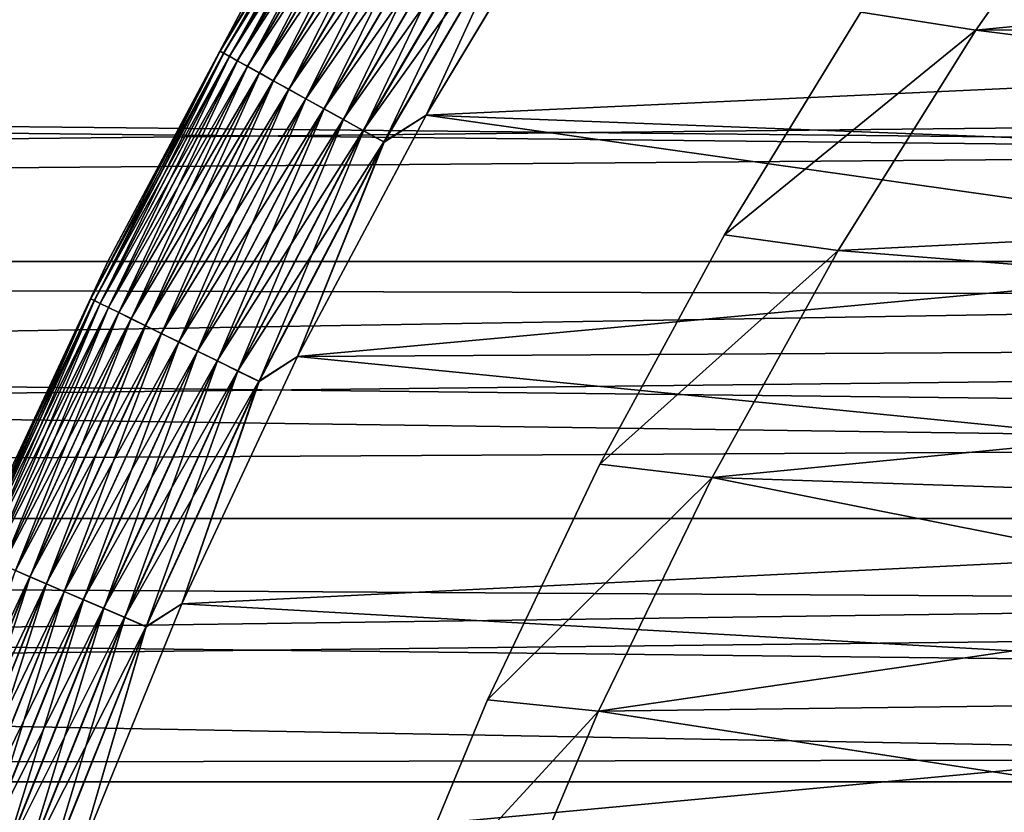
# Model space of a CAD drawing. Header units: metres. Extents: x -46 to 104, y -30 to 30.
# Tile 139 of 256: x -11.84 to -9.52, y 4.51 to 6.38. Entities that reach past the tile are written whole.
import ezdxf

# ---------------------------------------------------------------- set-up
doc = ezdxf.new("R2010")
doc.units = ezdxf.units.M
doc.layers.add('solid_26_000_502_XXX', color=7, linetype='CONTINUOUS')

msp = doc.modelspace()

# ---------------------------------------------------------------- linework, layer by layer
at = {"layer": 'solid_26_000_502_XXX'}
for points in [[(-11.029771, 6.874909, 315.555328), (-11.313707, 6.403127, 315.5), (-11.363823, 6.307436, 315.555328)], [(-11.029771, 6.874909, 315.555328), (-11.363823, 6.307436, 315.555328), (-11.021852, 6.869974, 315.610657)], [(-11.363823, 6.307436, 315.555328), (-11.355665, 6.302908, 315.610657), (-11.021852, 6.869974, 315.610657)], [(-11.029707, 6.874869, 280.444031), (-11.363757, 6.3074, 280.444031), (-11.313707, 6.403127, 280.5)], [(-11.355535, 6.302835, 280.388672), (-11.363757, 6.3074, 280.444031), (-11.029707, 6.874869, 280.444031)], [(-11.021852, 6.869974, 315.610657), (-11.355665, 6.302908, 315.610657), (-11.00872, 6.861788, 315.664612)], [(-11.021726, 6.869895, 280.388672), (-11.355535, 6.302835, 280.388672), (-11.029707, 6.874869, 280.444031)], [(-11.341941, 6.295291, 280.334747), (-11.355535, 6.302835, 280.388672), (-11.021726, 6.869895, 280.388672)], [(-11.008533, 6.86167, 280.334747), (-11.341941, 6.295291, 280.334747), (-11.021726, 6.869895, 280.388672)], [(-11.355665, 6.302908, 315.610657), (-11.342135, 6.295399, 315.664612), (-11.00872, 6.861788, 315.664612)], [(-11.00872, 6.861788, 315.664612), (-11.342135, 6.295399, 315.664612), (-10.99054, 6.850456, 315.716492)], [(-11.342135, 6.295399, 315.664612), (-11.323403, 6.285002, 315.716492), (-10.99054, 6.850456, 315.716492)], [(-11.323149, 6.28486, 280.282898), (-11.341941, 6.295291, 280.334747), (-11.008533, 6.86167, 280.334747)], [(-10.99054, 6.850456, 315.716492), (-11.323403, 6.285002, 315.716492), (-10.96754, 6.83612, 315.765625)], [(-10.990293, 6.850302, 280.282898), (-11.323149, 6.28486, 280.282898), (-11.008533, 6.86167, 280.334747)], [(-11.299394, 6.271675, 280.233795), (-11.323149, 6.28486, 280.282898), (-10.990293, 6.850302, 280.282898)], [(-10.967236, 6.83593, 280.233795), (-11.299394, 6.271675, 280.233795), (-10.990293, 6.850302, 280.282898)], [(-9.854468, 6.399372, 287.700012), (-9.231045, 6.858404, 287.700012), (-9.583174, 6.357104, 287.700012)], [(-9.854468, 6.399372, 286.700012), (-9.583174, 6.357104, 286.700012), (-9.231045, 6.858404, 286.700012)], [(-9.58311, 6.357201, 315.917419), (-9.583174, 6.357104, 287.700012), (-9.231045, 6.858404, 287.700012)], [(-9.231045, 6.858404, 286.700012), (-9.583174, 6.357104, 286.700012), (-9.231184, 6.858224, 280.082581)], [(-9.583174, 6.357104, 286.700012), (-9.58311, 6.357201, 280.082581), (-9.231184, 6.858224, 280.082581)], [(-9.231184, 6.858224, 315.917419), (-9.58311, 6.357201, 315.917419), (-9.231045, 6.858404, 287.700012)], [(-6.363979, 6.363942, 315.917419), (-9.58311, 6.357201, 315.917419), (-9.231184, 6.858224, 315.917419)], [(-5.997139, 6.710761, 280.082581), (-9.231184, 6.858224, 280.082581), (-9.58311, 6.357201, 280.082581)], [(-11.323403, 6.285002, 315.716492), (-11.299706, 6.271849, 315.765625), (-10.96754, 6.83612, 315.765625)], [(-10.96754, 6.83612, 315.765625), (-11.299706, 6.271849, 315.765625), (-10.940009, 6.81896, 315.811432)], [(-11.270976, 6.255902, 280.188049), (-11.299394, 6.271675, 280.233795), (-10.967236, 6.83593, 280.233795)], [(-10.939653, 6.818738, 280.188049), (-11.270976, 6.255902, 280.188049), (-10.967236, 6.83593, 280.233795)], [(-11.299706, 6.271849, 315.765625), (-11.271342, 6.256105, 315.811432), (-10.940009, 6.81896, 315.811432)], [(-10.940009, 6.81896, 315.811432), (-11.271342, 6.256105, 315.811432), (-10.908297, 6.799193, 315.853302)], [(-11.271342, 6.256105, 315.811432), (-11.238669, 6.23797, 315.853302), (-10.908297, 6.799193, 315.853302)], [(-11.238253, 6.237739, 280.14621), (-11.270976, 6.255902, 280.188049), (-10.939653, 6.818738, 280.188049)], [(-10.908297, 6.799193, 315.853302), (-11.238669, 6.23797, 315.853302), (-10.8728, 6.777068, 315.890747)], [(-10.907892, 6.798941, 280.14621), (-11.238253, 6.237739, 280.14621), (-10.939653, 6.818738, 280.188049)], [(-11.201637, 6.217416, 280.108826), (-11.238253, 6.237739, 280.14621), (-10.907892, 6.798941, 280.14621)], [(-10.872354, 6.77679, 280.108826), (-11.201637, 6.217416, 280.108826), (-10.907892, 6.798941, 280.14621)], [(-11.238669, 6.23797, 315.853302), (-11.202098, 6.217671, 315.890747), (-10.8728, 6.777068, 315.890747)], [(-10.8728, 6.777068, 315.890747), (-11.202098, 6.217671, 315.890747), (-10.833967, 6.752863, 315.923248)], [(-11.161591, 6.195188, 280.076385), (-11.201637, 6.217416, 280.108826), (-10.872354, 6.77679, 280.108826)], [(-10.833484, 6.752562, 280.076385), (-11.161591, 6.195188, 280.076385), (-10.872354, 6.77679, 280.108826)], [(-11.202098, 6.217671, 315.890747), (-11.162089, 6.195465, 315.923248), (-10.833967, 6.752863, 315.923248)], [(-10.833967, 6.752863, 315.923248), (-11.162089, 6.195465, 315.923248), (-10.792289, 6.726885, 315.950409)], [(-11.118617, 6.171336, 280.049286), (-11.161591, 6.195188, 280.076385), (-10.833484, 6.752562, 280.076385)], [(-10.791774, 6.726564, 280.049286), (-11.118617, 6.171336, 280.049286), (-10.833484, 6.752562, 280.076385)], [(-11.162089, 6.195465, 315.923248), (-11.119147, 6.17163, 315.950409), (-10.792289, 6.726885, 315.950409)], [(-10.792289, 6.726885, 315.950409), (-11.119147, 6.17163, 315.950409), (-10.748288, 6.699459, 315.971893)], [(-11.073258, 6.14616, 280.027863), (-11.118617, 6.171336, 280.049286), (-10.791774, 6.726564, 280.049286)], [(-10.747748, 6.699123, 280.027863), (-11.073258, 6.14616, 280.027863), (-10.791774, 6.726564, 280.049286)], [(-10.878731, 6.156558, 280), (-10.547359, 6.708443, 280), (-6.363979, 6.363942, 280)], [(-10.654994, 6.641309, 280.003082), (-10.547359, 6.708443, 280), (-10.878731, 6.156558, 280)], [(-6.363979, 6.363942, 316), (-10.547347, 6.708461, 316), (-10.878719, 6.156577, 316)], [(-10.655562, 6.641663, 315.996857), (-10.878719, 6.156577, 316), (-10.547347, 6.708461, 316)], [(-10.547359, 6.708443, 280), (-5.997139, 6.710761, 280), (-6.363979, 6.363942, 280)], [(-6.363979, 6.363942, 316), (-5.997139, 6.710761, 316), (-10.547347, 6.708461, 316)], [(-6.363979, 6.363942, 280.082581), (-5.997139, 6.710761, 280.082581), (-9.58311, 6.357201, 280.082581)], [(-11.119147, 6.17163, 315.950409), (-11.073814, 6.146469, 315.971893), (-10.748288, 6.699459, 315.971893)], [(-10.748288, 6.699459, 315.971893), (-11.073814, 6.146469, 315.971893), (-10.70252, 6.670932, 315.987457)], [(-11.026087, 6.119977, 280.01239), (-11.073258, 6.14616, 280.027863), (-10.747748, 6.699123, 280.027863)], [(-10.701963, 6.670585, 280.01239), (-11.026087, 6.119977, 280.01239), (-10.747748, 6.699123, 280.027863)], [(-11.073814, 6.146469, 315.971893), (-11.026661, 6.120296, 315.987457), (-10.70252, 6.670932, 315.987457)], [(-10.70252, 6.670932, 315.987457), (-11.026661, 6.120296, 315.987457), (-10.655562, 6.641663, 315.996857)], [(-10.977695, 6.093118, 280.003082), (-11.026087, 6.119977, 280.01239), (-10.701963, 6.670585, 280.01239)], [(-10.654994, 6.641309, 280.003082), (-10.977695, 6.093118, 280.003082), (-10.701963, 6.670585, 280.01239)], [(-11.026661, 6.120296, 315.987457), (-10.978281, 6.093443, 315.996857), (-10.655562, 6.641663, 315.996857)], [(-10.655562, 6.641663, 315.996857), (-10.978281, 6.093443, 315.996857), (-10.878719, 6.156577, 316)], [(-10.654994, 6.641309, 280.003082), (-10.878731, 6.156558, 280), (-10.977695, 6.093118, 280.003082)], [(-6.639756, 6.075633, 11.492897), (-6.318249, 6.409347, 11.310184), (-38.5, 6.403125, 11.313708)], [(-6.318251, 6.409345, 600.689819), (-6.639759, 6.075629, 600.50708), (-38.5, 6.403125, 600.686279)], [(-6.639756, 6.075633, 11.492897), (-38.5, 6.403125, 11.313708), (-38.5, 5.812219, 11.628332)], [(16, 5.812219, -11.628332), (-38.5, 5.812219, -11.628332), (-38.5, 6.403125, -11.313708)], [(16, 6.403125, -11.313708), (16, 5.812219, -11.628332), (-38.5, 6.403125, -11.313708)], [(16, 6.403125, 623.313721), (-38.5, 6.403125, 623.313721), (-38.5, 5.812219, 623.628357)], [(16, 5.812219, 623.628357), (16, 6.403125, 623.313721), (-38.5, 5.812219, 623.628357)], [(-6.639759, 6.075629, 600.50708), (-38.5, 5.812219, 600.371643), (-38.5, 6.403125, 600.686279)], [(-11.628331, 5.812222, 280.5), (-11.628331, 5.812222, 315.5), (-11.313707, 6.403127, 315.5)], [(-11.363823, 6.307436, 315.555328), (-11.313707, 6.403127, 315.5), (-11.628331, 5.812222, 315.5)], [(-11.313707, 6.403127, 280.5), (-11.628331, 5.812222, 280.5), (-11.313707, 6.403127, 315.5)], [(-11.363757, 6.3074, 280.444031), (-11.628331, 5.812222, 280.5), (-11.313707, 6.403127, 280.5)], [(-9.854468, 6.399372, 287.700012), (-9.583174, 6.357104, 287.700012), (-10.175817, 5.87497, 287.700012)], [(-9.854468, 6.399372, 286.700012), (-10.175817, 5.87497, 286.700012), (-9.583174, 6.357104, 286.700012)], [(-10.175817, 5.87497, 287.700012), (-10.175817, 5.87497, 286.700012), (-9.854468, 6.399372, 286.700012)], [(-9.854468, 6.399372, 287.700012), (-10.175817, 5.87497, 287.700012), (-9.854468, 6.399372, 286.700012)], [(-10.878731, 6.156558, 280), (-6.363979, 6.363942, 280), (-6.710795, 5.997099, 280)], [(-6.710795, 5.997099, 316), (-6.363979, 6.363942, 316), (-10.878719, 6.156577, 316)], [(-10.175817, 5.87497, 287.700012), (-9.583174, 6.357104, 287.700012), (-9.907928, 5.838065, 287.700012)], [(-10.175817, 5.87497, 286.700012), (-9.907928, 5.838065, 286.700012), (-9.583174, 6.357104, 286.700012)], [(-9.907872, 5.838157, 315.917419), (-9.907928, 5.838065, 287.700012), (-9.583174, 6.357104, 287.700012)], [(-9.583174, 6.357104, 286.700012), (-9.907928, 5.838065, 286.700012), (-9.907872, 5.838157, 280.082581)], [(-9.58311, 6.357201, 315.917419), (-9.907872, 5.838157, 315.917419), (-9.583174, 6.357104, 287.700012)], [(-6.710795, 5.997099, 315.917419), (-9.907872, 5.838157, 315.917419), (-9.58311, 6.357201, 315.917419)], [(-9.583174, 6.357104, 286.700012), (-9.907872, 5.838157, 280.082581), (-9.58311, 6.357201, 280.082581)], [(-6.710795, 5.997099, 280.082581), (-9.58311, 6.357201, 280.082581), (-9.907872, 5.838157, 280.082581)], [(-6.363979, 6.363942, 315.917419), (-6.710795, 5.997099, 315.917419), (-9.58311, 6.357201, 315.917419)], [(-6.710795, 5.997099, 280.082581), (-6.363979, 6.363942, 280.082581), (-9.58311, 6.357201, 280.082581)], [(-11.363823, 6.307436, 315.555328), (-11.628331, 5.812222, 315.5), (-11.668704, 5.723773, 315.555328)], [(-11.363823, 6.307436, 315.555328), (-11.668704, 5.723773, 315.555328), (-11.355665, 6.302908, 315.610657)], [(-11.668704, 5.723773, 315.555328), (-11.660327, 5.719664, 315.610657), (-11.355665, 6.302908, 315.610657)], [(-11.363757, 6.3074, 280.444031), (-11.668636, 5.72374, 280.444031), (-11.628331, 5.812222, 280.5)], [(-11.660192, 5.719598, 280.388672), (-11.668636, 5.72374, 280.444031), (-11.363757, 6.3074, 280.444031)], [(-11.355665, 6.302908, 315.610657), (-11.660327, 5.719664, 315.610657), (-11.342135, 6.295399, 315.664612)], [(-11.660327, 5.719664, 315.610657), (-11.646434, 5.712849, 315.664612), (-11.342135, 6.295399, 315.664612)], [(-11.355535, 6.302835, 280.388672), (-11.660192, 5.719598, 280.388672), (-11.363757, 6.3074, 280.444031)], [(-11.646235, 5.712751, 280.334747), (-11.660192, 5.719598, 280.388672), (-11.355535, 6.302835, 280.388672)], [(-11.342135, 6.295399, 315.664612), (-11.646434, 5.712849, 315.664612), (-11.323403, 6.285002, 315.716492)], [(-11.341941, 6.295291, 280.334747), (-11.646235, 5.712751, 280.334747), (-11.355535, 6.302835, 280.388672)], [(-11.626938, 5.703285, 280.282898), (-11.646235, 5.712751, 280.334747), (-11.341941, 6.295291, 280.334747)], [(-11.323149, 6.28486, 280.282898), (-11.626938, 5.703285, 280.282898), (-11.341941, 6.295291, 280.334747)], [(-11.646434, 5.712849, 315.664612), (-11.6272, 5.703414, 315.716492), (-11.323403, 6.285002, 315.716492)], [(-11.323403, 6.285002, 315.716492), (-11.6272, 5.703414, 315.716492), (-11.299706, 6.271849, 315.765625)], [(-11.6272, 5.703414, 315.716492), (-11.602867, 5.691478, 315.765625), (-11.299706, 6.271849, 315.765625)], [(-11.602546, 5.69132, 280.233795), (-11.626938, 5.703285, 280.282898), (-11.323149, 6.28486, 280.282898)], [(-11.299706, 6.271849, 315.765625), (-11.602867, 5.691478, 315.765625), (-11.271342, 6.256105, 315.811432)], [(-11.299394, 6.271675, 280.233795), (-11.602546, 5.69132, 280.233795), (-11.323149, 6.28486, 280.282898)], [(-11.573365, 5.677007, 280.188049), (-11.602546, 5.69132, 280.233795), (-11.299394, 6.271675, 280.233795)], [(-11.270976, 6.255902, 280.188049), (-11.573365, 5.677007, 280.188049), (-11.299394, 6.271675, 280.233795)], [(-11.602867, 5.691478, 315.765625), (-11.573742, 5.677192, 315.811432), (-11.271342, 6.256105, 315.811432)], [(-11.271342, 6.256105, 315.811432), (-11.573742, 5.677192, 315.811432), (-11.238669, 6.23797, 315.853302)], [(-11.539764, 5.660525, 280.14621), (-11.573365, 5.677007, 280.188049), (-11.270976, 6.255902, 280.188049)], [(-11.238253, 6.237739, 280.14621), (-11.539764, 5.660525, 280.14621), (-11.270976, 6.255902, 280.188049)], [(-11.573742, 5.677192, 315.811432), (-11.540193, 5.660735, 315.853302), (-11.238669, 6.23797, 315.853302)], [(-11.238669, 6.23797, 315.853302), (-11.540193, 5.660735, 315.853302), (-11.202098, 6.217671, 315.890747)], [(-11.540193, 5.660735, 315.853302), (-11.50264, 5.642314, 315.890747), (-11.202098, 6.217671, 315.890747)], [(-11.502167, 5.642082, 280.108826), (-11.539764, 5.660525, 280.14621), (-11.238253, 6.237739, 280.14621)], [(-11.202098, 6.217671, 315.890747), (-11.50264, 5.642314, 315.890747), (-11.162089, 6.195465, 315.923248)], [(-11.201637, 6.217416, 280.108826), (-11.502167, 5.642082, 280.108826), (-11.238253, 6.237739, 280.14621)], [(-11.50264, 5.642314, 315.890747), (-11.461557, 5.622162, 315.923248), (-11.162089, 6.195465, 315.923248)], [(-11.461046, 5.621912, 280.076385), (-11.502167, 5.642082, 280.108826), (-11.201637, 6.217416, 280.108826)], [(-11.162089, 6.195465, 315.923248), (-11.461557, 5.622162, 315.923248), (-11.119147, 6.17163, 315.950409)], [(-11.161591, 6.195188, 280.076385), (-11.461046, 5.621912, 280.076385), (-11.201637, 6.217416, 280.108826)], [(-11.41692, 5.600266, 280.049286), (-11.461046, 5.621912, 280.076385), (-11.161591, 6.195188, 280.076385)], [(-11.118617, 6.171336, 280.049286), (-11.41692, 5.600266, 280.049286), (-11.161591, 6.195188, 280.076385)], [(-11.461557, 5.622162, 315.923248), (-11.417464, 5.600533, 315.950409), (-11.119147, 6.17163, 315.950409)], [(-11.119147, 6.17163, 315.950409), (-11.417464, 5.600533, 315.950409), (-11.073814, 6.146469, 315.971893)], [(-11.370344, 5.57742, 280.027863), (-11.41692, 5.600266, 280.049286), (-11.118617, 6.171336, 280.049286)], [(-11.073258, 6.14616, 280.027863), (-11.370344, 5.57742, 280.027863), (-11.118617, 6.171336, 280.049286)], [(-11.181252, 5.588346, 280), (-10.878731, 6.156558, 280), (-7.036498, 5.611388, 280)], [(-10.977695, 6.093118, 280.003082), (-10.878731, 6.156558, 280), (-11.181252, 5.588346, 280)], [(-6.710795, 5.997099, 316), (-10.878719, 6.156577, 316), (-11.181241, 5.588366, 316)], [(-10.978281, 6.093443, 315.996857), (-11.181241, 5.588366, 316), (-10.878719, 6.156577, 316)], [(-10.878731, 6.156558, 280), (-6.710795, 5.997099, 280), (-7.036498, 5.611388, 280)], [(-11.417464, 5.600533, 315.950409), (-11.370914, 5.5777, 315.971893), (-11.073814, 6.146469, 315.971893)], [(-11.073814, 6.146469, 315.971893), (-11.370914, 5.5777, 315.971893), (-11.026661, 6.120296, 315.987457)], [(-11.321907, 5.55366, 280.01239), (-11.370344, 5.57742, 280.027863), (-11.073258, 6.14616, 280.027863)], [(-11.026087, 6.119977, 280.01239), (-11.321907, 5.55366, 280.01239), (-11.073258, 6.14616, 280.027863)], [(-11.370914, 5.5777, 315.971893), (-11.322496, 5.553949, 315.987457), (-11.026661, 6.120296, 315.987457)], [(-11.026661, 6.120296, 315.987457), (-11.322496, 5.553949, 315.987457), (-10.978281, 6.093443, 315.996857)], [(-11.272217, 5.529286, 280.003082), (-11.321907, 5.55366, 280.01239), (-11.026087, 6.119977, 280.01239)], [(-10.977695, 6.093118, 280.003082), (-11.272217, 5.529286, 280.003082), (-11.026087, 6.119977, 280.01239)], [(-11.322496, 5.553949, 315.987457), (-11.272818, 5.529581, 315.996857), (-10.978281, 6.093443, 315.996857)], [(-10.978281, 6.093443, 315.996857), (-11.272818, 5.529581, 315.996857), (-11.181241, 5.588366, 316)], [(-10.977695, 6.093118, 280.003082), (-11.181252, 5.588346, 280), (-11.272217, 5.529286, 280.003082)], [(-6.940233, 5.72999, 11.66907), (-6.639756, 6.075633, 11.492897), (-38.5, 5.812219, 11.628332)], [(-6.639759, 6.075629, 600.50708), (-6.940235, 5.729988, 600.330933), (-38.5, 5.812219, 600.371643)], [(-7.036498, 5.611388, 316), (-6.710795, 5.997099, 316), (-11.181241, 5.588366, 316)], [(-6.710795, 5.997099, 315.917419), (-7.036498, 5.611388, 315.917419), (-9.907872, 5.838157, 315.917419)], [(-7.036498, 5.611388, 280.082581), (-6.710795, 5.997099, 280.082581), (-9.907872, 5.838157, 280.082581)], [(-10.175817, 5.87497, 287.700012), (-9.907928, 5.838065, 287.700012), (-10.469208, 5.334616, 287.700012)], [(-10.175817, 5.87497, 286.700012), (-10.469208, 5.334616, 286.700012), (-9.907928, 5.838065, 286.700012)], [(-10.469208, 5.334616, 287.700012), (-10.469208, 5.334616, 286.700012), (-10.175817, 5.87497, 286.700012)], [(-10.175817, 5.87497, 287.700012), (-10.469208, 5.334616, 287.700012), (-10.175817, 5.87497, 286.700012)], [(-10.469208, 5.334616, 287.700012), (-9.907928, 5.838065, 287.700012), (-10.204422, 5.302802, 287.700012)], [(-10.469208, 5.334616, 286.700012), (-10.204422, 5.302802, 286.700012), (-9.907928, 5.838065, 286.700012)], [(-9.907872, 5.838157, 315.917419), (-10.204549, 5.302564, 315.917419), (-9.907928, 5.838065, 287.700012)], [(-7.036498, 5.611388, 315.917419), (-10.204549, 5.302564, 315.917419), (-9.907872, 5.838157, 315.917419)], [(-10.204422, 5.302802, 286.700012), (-10.204549, 5.302564, 280.082581), (-9.907872, 5.838157, 280.082581)], [(-7.036498, 5.611388, 280.082581), (-9.907872, 5.838157, 280.082581), (-10.204549, 5.302564, 280.082581)], [(-10.204549, 5.302564, 315.917419), (-10.204422, 5.302802, 287.700012), (-9.907928, 5.838065, 287.700012)], [(-9.907928, 5.838065, 286.700012), (-10.204422, 5.302802, 286.700012), (-9.907872, 5.838157, 280.082581)], [(-6.940233, 5.72999, 11.66907), (-38.5, 5.812219, 11.628332), (-38.5, 5.205901, 11.91212)], [(16, 5.205901, -11.91212), (-38.5, 5.205901, -11.91212), (-38.5, 5.812219, -11.628332)], [(16, 5.812219, -11.628332), (16, 5.205901, -11.91212), (-38.5, 5.812219, -11.628332)], [(16, 5.812219, 623.628357), (-38.5, 5.812219, 623.628357), (-38.5, 5.205901, 623.912109)], [(16, 5.205901, 623.912109), (16, 5.812219, 623.628357), (-38.5, 5.205901, 623.912109)], [(-7.219185, 5.3743, 600.162903), (-38.5, 5.205901, 600.087891), (-38.5, 5.812219, 600.371643)], [(-6.940235, 5.729988, 600.330933), (-7.219185, 5.3743, 600.162903), (-38.5, 5.812219, 600.371643)], [(-11.912119, 5.205903, 280.5), (-11.912119, 5.205903, 315.5), (-11.628331, 5.812222, 315.5)], [(-11.668704, 5.723773, 315.555328), (-11.628331, 5.812222, 315.5), (-11.912119, 5.205903, 315.5)], [(-11.628331, 5.812222, 280.5), (-11.912119, 5.205903, 280.5), (-11.628331, 5.812222, 315.5)], [(-11.668636, 5.72374, 280.444031), (-11.912119, 5.205903, 280.5), (-11.628331, 5.812222, 280.5)], [(-7.219186, 5.374298, 11.837099), (-6.940233, 5.72999, 11.66907), (-38.5, 5.205901, 11.91212)], [(-11.668704, 5.723773, 315.555328), (-11.912119, 5.205903, 315.5), (-11.943631, 5.125416, 315.555328)], [(-11.668704, 5.723773, 315.555328), (-11.943631, 5.125416, 315.555328), (-11.660327, 5.719664, 315.610657)], [(-11.943631, 5.125416, 315.555328), (-11.935058, 5.121737, 315.610657), (-11.660327, 5.719664, 315.610657)], [(-11.668636, 5.72374, 280.444031), (-11.943563, 5.125386, 280.444031), (-11.912119, 5.205903, 280.5)], [(-11.93492, 5.121677, 280.388672), (-11.943563, 5.125386, 280.444031), (-11.668636, 5.72374, 280.444031)], [(-11.660327, 5.719664, 315.610657), (-11.935058, 5.121737, 315.610657), (-11.646434, 5.712849, 315.664612)], [(-11.935058, 5.121737, 315.610657), (-11.920837, 5.115634, 315.664612), (-11.646434, 5.712849, 315.664612)], [(-11.660192, 5.719598, 280.388672), (-11.93492, 5.121677, 280.388672), (-11.668636, 5.72374, 280.444031)], [(-11.920633, 5.115547, 280.334747), (-11.93492, 5.121677, 280.388672), (-11.660192, 5.719598, 280.388672)], [(-11.646434, 5.712849, 315.664612), (-11.920837, 5.115634, 315.664612), (-11.6272, 5.703414, 315.716492)], [(-11.646235, 5.712751, 280.334747), (-11.920633, 5.115547, 280.334747), (-11.660192, 5.719598, 280.388672)], [(-11.900882, 5.10707, 280.282898), (-11.920633, 5.115547, 280.334747), (-11.646235, 5.712751, 280.334747)], [(-11.626938, 5.703285, 280.282898), (-11.900882, 5.10707, 280.282898), (-11.646235, 5.712751, 280.334747)], [(-11.920837, 5.115634, 315.664612), (-11.90115, 5.107186, 315.716492), (-11.6272, 5.703414, 315.716492)], [(-11.6272, 5.703414, 315.716492), (-11.90115, 5.107186, 315.716492), (-11.602867, 5.691478, 315.765625)], [(-11.90115, 5.107186, 315.716492), (-11.876244, 5.096498, 315.765625), (-11.602867, 5.691478, 315.765625)], [(-11.875915, 5.096356, 280.233795), (-11.900882, 5.10707, 280.282898), (-11.626938, 5.703285, 280.282898)], [(-11.602867, 5.691478, 315.765625), (-11.876244, 5.096498, 315.765625), (-11.573742, 5.677192, 315.811432)], [(-11.602546, 5.69132, 280.233795), (-11.875915, 5.096356, 280.233795), (-11.626938, 5.703285, 280.282898)], [(-11.846047, 5.083539, 280.188049), (-11.875915, 5.096356, 280.233795), (-11.602546, 5.69132, 280.233795)], [(-11.573365, 5.677007, 280.188049), (-11.846047, 5.083539, 280.188049), (-11.602546, 5.69132, 280.233795)], [(-11.876244, 5.096498, 315.765625), (-11.846433, 5.083704, 315.811432), (-11.573742, 5.677192, 315.811432)], [(-11.573742, 5.677192, 315.811432), (-11.846433, 5.083704, 315.811432), (-11.540193, 5.660735, 315.853302)], [(-11.811654, 5.06878, 280.14621), (-11.846047, 5.083539, 280.188049), (-11.573365, 5.677007, 280.188049)], [(-11.539764, 5.660525, 280.14621), (-11.811654, 5.06878, 280.14621), (-11.573365, 5.677007, 280.188049)], [(-11.846433, 5.083704, 315.811432), (-11.812092, 5.068968, 315.853302), (-11.540193, 5.660735, 315.853302)], [(-11.540193, 5.660735, 315.853302), (-11.812092, 5.068968, 315.853302), (-11.50264, 5.642314, 315.890747)], [(-11.812092, 5.068968, 315.853302), (-11.773655, 5.052473, 315.890747), (-11.50264, 5.642314, 315.890747)], [(-11.77317, 5.052266, 280.108826), (-11.811654, 5.06878, 280.14621), (-11.539764, 5.660525, 280.14621)], [(-11.50264, 5.642314, 315.890747), (-11.773655, 5.052473, 315.890747), (-11.461557, 5.622162, 315.923248)], [(-11.502167, 5.642082, 280.108826), (-11.77317, 5.052266, 280.108826), (-11.539764, 5.660525, 280.14621)], [(-11.731081, 5.034203, 280.076385), (-11.77317, 5.052266, 280.108826), (-11.502167, 5.642082, 280.108826)], [(-11.461046, 5.621912, 280.076385), (-11.731081, 5.034203, 280.076385), (-11.502167, 5.642082, 280.108826)], [(-11.773655, 5.052473, 315.890747), (-11.731605, 5.034428, 315.923248), (-11.461557, 5.622162, 315.923248)], [(-11.461557, 5.622162, 315.923248), (-11.731605, 5.034428, 315.923248), (-11.417464, 5.600533, 315.950409)], [(-11.685915, 5.014821, 280.049286), (-11.731081, 5.034203, 280.076385), (-11.461046, 5.621912, 280.076385)], [(-11.41692, 5.600266, 280.049286), (-11.685915, 5.014821, 280.049286), (-11.461046, 5.621912, 280.076385)], [(-11.731605, 5.034428, 315.923248), (-11.686472, 5.01506, 315.950409), (-11.417464, 5.600533, 315.950409)], [(-11.417464, 5.600533, 315.950409), (-11.686472, 5.01506, 315.950409), (-11.370914, 5.5777, 315.971893)], [(-11.638242, 4.994363, 280.027863), (-11.685915, 5.014821, 280.049286), (-11.41692, 5.600266, 280.049286)], [(-11.370344, 5.57742, 280.027863), (-11.638242, 4.994363, 280.027863), (-11.41692, 5.600266, 280.049286)], [(-11.181252, 5.588346, 280), (-7.036498, 5.611388, 280), (-7.34006, 5.208022, 280)], [(-7.34006, 5.208022, 316), (-7.036498, 5.611388, 316), (-11.181241, 5.588366, 316)], [(-7.036498, 5.611388, 315.917419), (-7.34006, 5.208022, 315.917419), (-10.204549, 5.302564, 315.917419)], [(-7.34006, 5.208022, 280.082581), (-7.036498, 5.611388, 280.082581), (-10.204549, 5.302564, 280.082581)], [(-11.686472, 5.01506, 315.950409), (-11.638826, 4.994614, 315.971893), (-11.370914, 5.5777, 315.971893)], [(-11.370914, 5.5777, 315.971893), (-11.638826, 4.994614, 315.971893), (-11.322496, 5.553949, 315.987457)], [(-11.588663, 4.973087, 280.01239), (-11.638242, 4.994363, 280.027863), (-11.370344, 5.57742, 280.027863)], [(-11.321907, 5.55366, 280.01239), (-11.588663, 4.973087, 280.01239), (-11.370344, 5.57742, 280.027863)], [(-11.454119, 5.005313, 280), (-11.181252, 5.588346, 280), (-7.34006, 5.208022, 280)], [(-11.272217, 5.529286, 280.003082), (-11.181252, 5.588346, 280), (-11.454119, 5.005313, 280)], [(-7.34006, 5.208022, 316), (-11.181241, 5.588366, 316), (-11.454109, 5.005335, 316)], [(-11.272818, 5.529581, 315.996857), (-11.454109, 5.005335, 316), (-11.181241, 5.588366, 316)], [(-11.638826, 4.994614, 315.971893), (-11.589267, 4.973346, 315.987457), (-11.322496, 5.553949, 315.987457)], [(-11.322496, 5.553949, 315.987457), (-11.589267, 4.973346, 315.987457), (-11.272818, 5.529581, 315.996857)], [(-11.537803, 4.951261, 280.003082), (-11.588663, 4.973087, 280.01239), (-11.321907, 5.55366, 280.01239)], [(-11.272217, 5.529286, 280.003082), (-11.537803, 4.951261, 280.003082), (-11.321907, 5.55366, 280.01239)], [(-11.589267, 4.973346, 315.987457), (-11.538418, 4.951525, 315.996857), (-11.272818, 5.529581, 315.996857)], [(-11.272818, 5.529581, 315.996857), (-11.538418, 4.951525, 315.996857), (-11.454109, 5.005335, 316)], [(-11.272217, 5.529286, 280.003082), (-11.454119, 5.005313, 280), (-11.537803, 4.951261, 280.003082)], [(-7.219185, 5.3743, 600.162903), (-7.476407, 5.010314, 600.004272), (-38.5, 5.205901, 600.087891)], [(-7.476411, 5.010309, 11.9957), (-7.219186, 5.374298, 11.837099), (-38.5, 5.205901, 11.91212)], [(-10.469208, 5.334616, 287.700012), (-10.204422, 5.302802, 287.700012), (-10.734193, 4.779078, 287.700012)], [(-10.469208, 5.334616, 286.700012), (-10.734193, 4.779078, 286.700012), (-10.204422, 5.302802, 286.700012)], [(-10.734193, 4.779078, 287.700012), (-10.734193, 4.779078, 286.700012), (-10.469208, 5.334616, 286.700012)], [(-10.469208, 5.334616, 287.700012), (-10.734193, 4.779078, 287.700012), (-10.469208, 5.334616, 286.700012)], [(-10.734193, 4.779078, 287.700012), (-10.204422, 5.302802, 287.700012), (-10.472313, 4.75191, 287.700012)], [(-10.734193, 4.779078, 286.700012), (-10.472313, 4.75191, 286.700012), (-10.204422, 5.302802, 286.700012)], [(-10.4723, 4.75194, 315.917419), (-10.472313, 4.75191, 287.700012), (-10.204422, 5.302802, 287.700012)], [(-10.204422, 5.302802, 286.700012), (-10.472313, 4.75191, 286.700012), (-10.204549, 5.302564, 280.082581)], [(-10.472313, 4.75191, 286.700012), (-10.4723, 4.75194, 280.082581), (-10.204549, 5.302564, 280.082581)], [(-10.204549, 5.302564, 315.917419), (-10.4723, 4.75194, 315.917419), (-10.204422, 5.302802, 287.700012)], [(-7.620528, 4.78827, 315.917419), (-10.4723, 4.75194, 315.917419), (-10.204549, 5.302564, 315.917419)], [(-7.34006, 5.208022, 280.082581), (-10.204549, 5.302564, 280.082581), (-10.4723, 4.75194, 280.082581)], [(-7.34006, 5.208022, 315.917419), (-7.620528, 4.78827, 315.917419), (-10.204549, 5.302564, 315.917419)], [(-7.476411, 5.010309, 11.9957), (-38.5, 5.205901, 11.91212), (-38.5, 4.585777, 12.164319)], [(16, 4.585777, -12.164319), (-38.5, 4.585777, -12.164319), (-38.5, 5.205901, -11.91212)], [(16, 5.205901, -11.91212), (16, 4.585777, -12.164319), (-38.5, 5.205901, -11.91212)], [(16, 5.205901, 623.912109), (-38.5, 5.205901, 623.912109), (-38.5, 4.585777, 624.164307)], [(16, 4.585777, 624.164307), (16, 5.205901, 623.912109), (-38.5, 4.585777, 624.164307)], [(-7.711831, 4.639817, 599.856201), (-38.5, 4.585777, 599.835693), (-38.5, 5.205901, 600.087891)], [(-7.476407, 5.010314, 600.004272), (-7.711831, 4.639817, 599.856201), (-38.5, 5.205901, 600.087891)], [(-11.454119, 5.005313, 280), (-7.34006, 5.208022, 280), (-7.620528, 4.78827, 280)], [(-7.620528, 4.78827, 316), (-7.34006, 5.208022, 316), (-11.454109, 5.005335, 316)], [(-7.620528, 4.78827, 280.082581), (-7.34006, 5.208022, 280.082581), (-10.4723, 4.75194, 280.082581)], [(-11.846433, 5.083704, 315.811432), (-12.088714, 4.477168, 315.811432), (-11.812092, 5.068968, 315.853302)], [(-11.811654, 5.06878, 280.14621), (-12.053224, 4.464024, 280.14621), (-11.846047, 5.083539, 280.188049)], [(-12.088714, 4.477168, 315.811432), (-12.05367, 4.464189, 315.853302), (-11.812092, 5.068968, 315.853302)], [(-11.812092, 5.068968, 315.853302), (-12.05367, 4.464189, 315.853302), (-11.773655, 5.052473, 315.890747)], [(-12.013953, 4.44948, 280.108826), (-12.053224, 4.464024, 280.14621), (-11.811654, 5.06878, 280.14621)], [(-11.77317, 5.052266, 280.108826), (-12.013953, 4.44948, 280.108826), (-11.811654, 5.06878, 280.14621)], [(-12.05367, 4.464189, 315.853302), (-12.014446, 4.449663, 315.890747), (-11.773655, 5.052473, 315.890747)], [(-11.773655, 5.052473, 315.890747), (-12.014446, 4.449663, 315.890747), (-11.731605, 5.034428, 315.923248)], [(-11.971003, 4.433572, 280.076385), (-12.013953, 4.44948, 280.108826), (-11.77317, 5.052266, 280.108826)], [(-11.731081, 5.034203, 280.076385), (-11.971003, 4.433572, 280.076385), (-11.77317, 5.052266, 280.108826)], [(-12.014446, 4.449663, 315.890747), (-11.971537, 4.43377, 315.923248), (-11.731605, 5.034428, 315.923248)], [(-11.731605, 5.034428, 315.923248), (-11.971537, 4.43377, 315.923248), (-11.686472, 5.01506, 315.950409)], [(-11.971537, 4.43377, 315.923248), (-11.925482, 4.416713, 315.950409), (-11.686472, 5.01506, 315.950409)], [(-11.924912, 4.416502, 280.049286), (-11.971003, 4.433572, 280.076385), (-11.731081, 5.034203, 280.076385)], [(-11.686472, 5.01506, 315.950409), (-11.925482, 4.416713, 315.950409), (-11.638826, 4.994614, 315.971893)], [(-11.685915, 5.014821, 280.049286), (-11.924912, 4.416502, 280.049286), (-11.731081, 5.034203, 280.076385)], [(-11.876265, 4.398486, 280.027863), (-11.924912, 4.416502, 280.049286), (-11.685915, 5.014821, 280.049286)], [(-11.638242, 4.994363, 280.027863), (-11.876265, 4.398486, 280.027863), (-11.685915, 5.014821, 280.049286)], [(-7.711836, 4.639809, 12.143812), (-7.476411, 5.010309, 11.9957), (-38.5, 4.585777, 12.164319)], [(-11.925482, 4.416713, 315.950409), (-11.876861, 4.398706, 315.971893), (-11.638826, 4.994614, 315.971893)], [(-11.638826, 4.994614, 315.971893), (-11.876861, 4.398706, 315.971893), (-11.589267, 4.973346, 315.987457)], [(-11.825672, 4.379748, 280.01239), (-11.876265, 4.398486, 280.027863), (-11.638242, 4.994363, 280.027863)], [(-11.588663, 4.973087, 280.01239), (-11.825672, 4.379748, 280.01239), (-11.638242, 4.994363, 280.027863)], [(-11.696607, 4.409011, 280), (-11.454119, 5.005313, 280), (-7.620528, 4.78827, 280)], [(-11.537803, 4.951261, 280.003082), (-11.454119, 5.005313, 280), (-11.696607, 4.409011, 280)], [(-7.620528, 4.78827, 316), (-11.454109, 5.005335, 316), (-11.696598, 4.409034, 316)], [(-11.538418, 4.951525, 315.996857), (-11.696598, 4.409034, 316), (-11.454109, 5.005335, 316)], [(-11.876861, 4.398706, 315.971893), (-11.826287, 4.379976, 315.987457), (-11.589267, 4.973346, 315.987457)], [(-11.589267, 4.973346, 315.987457), (-11.826287, 4.379976, 315.987457), (-11.538418, 4.951525, 315.996857)], [(-11.773771, 4.360526, 280.003082), (-11.825672, 4.379748, 280.01239), (-11.588663, 4.973087, 280.01239)], [(-11.537803, 4.951261, 280.003082), (-11.773771, 4.360526, 280.003082), (-11.588663, 4.973087, 280.01239)], [(-11.826287, 4.379976, 315.987457), (-11.774399, 4.360759, 315.996857), (-11.538418, 4.951525, 315.996857)], [(-11.538418, 4.951525, 315.996857), (-11.774399, 4.360759, 315.996857), (-11.696598, 4.409034, 316)], [(-11.537803, 4.951261, 280.003082), (-11.696607, 4.409011, 280), (-11.773771, 4.360526, 280.003082)], [(-11.696607, 4.409011, 280), (-7.620528, 4.78827, 280), (-7.877019, 4.353451, 280)], [(-7.877019, 4.353451, 316), (-7.620528, 4.78827, 316), (-11.696598, 4.409034, 316)], [(-7.620528, 4.78827, 315.917419), (-7.877019, 4.353451, 315.917419), (-10.4723, 4.75194, 315.917419)], [(-7.877019, 4.353451, 280.082581), (-7.620528, 4.78827, 280.082581), (-10.4723, 4.75194, 280.082581)], [(-10.734193, 4.779078, 287.700012), (-10.472313, 4.75191, 287.700012), (-10.969632, 4.210667, 287.700012)], [(-10.734193, 4.779078, 286.700012), (-10.969632, 4.210667, 286.700012), (-10.472313, 4.75191, 286.700012)], [(-10.969632, 4.210667, 287.700012), (-10.969632, 4.210667, 286.700012), (-10.734193, 4.779078, 286.700012)], [(-10.734193, 4.779078, 287.700012), (-10.969632, 4.210667, 287.700012), (-10.734193, 4.779078, 286.700012)], [(-10.969632, 4.210667, 287.700012), (-10.472313, 4.75191, 287.700012), (-10.710436, 4.187673, 287.700012)], [(-10.969632, 4.210667, 286.700012), (-10.710436, 4.187673, 286.700012), (-10.472313, 4.75191, 286.700012)], [(-10.710366, 4.187847, 315.917419), (-10.710436, 4.187673, 287.700012), (-10.472313, 4.75191, 287.700012)], [(-10.472313, 4.75191, 286.700012), (-10.710436, 4.187673, 286.700012), (-10.710366, 4.187847, 280.082581)], [(-10.4723, 4.75194, 315.917419), (-10.710366, 4.187847, 315.917419), (-10.472313, 4.75191, 287.700012)], [(-7.877019, 4.353451, 315.917419), (-10.710366, 4.187847, 315.917419), (-10.4723, 4.75194, 315.917419)], [(-10.472313, 4.75191, 286.700012), (-10.710366, 4.187847, 280.082581), (-10.4723, 4.75194, 280.082581)], [(-7.877019, 4.353451, 280.082581), (-10.4723, 4.75194, 280.082581), (-10.710366, 4.187847, 280.082581)], [(-7.711831, 4.639817, 599.856201), (-7.925838, 4.263959, 599.719177), (-38.5, 4.585777, 599.835693)], [(-7.925843, 4.263948, 12.280828), (-7.711836, 4.639809, 12.143812), (-38.5, 4.585777, 12.164319)], [(-7.925843, 4.263948, 12.280828), (-38.5, 4.585777, 12.164319), (-38.5, 3.953493, 12.38426)], [(16, 3.953493, -12.38426), (-38.5, 3.953493, -12.38426), (-38.5, 4.585777, -12.164319)], [(16, 4.585777, -12.164319), (16, 3.953493, -12.38426), (-38.5, 4.585777, -12.164319)], [(16, 4.585777, 624.164307), (-38.5, 4.585777, 624.164307), (-38.5, 3.953493, 624.384277)], [(16, 3.953493, 624.384277), (16, 4.585777, 624.164307), (-38.5, 3.953493, 624.384277)], [(-7.925838, 4.263959, 599.719177), (-38.5, 3.953493, 599.615723), (-38.5, 4.585777, 599.835693)]]:
    msp.add_3dface(points, dxfattribs=at)

doc.saveas('drawing.dxf')
